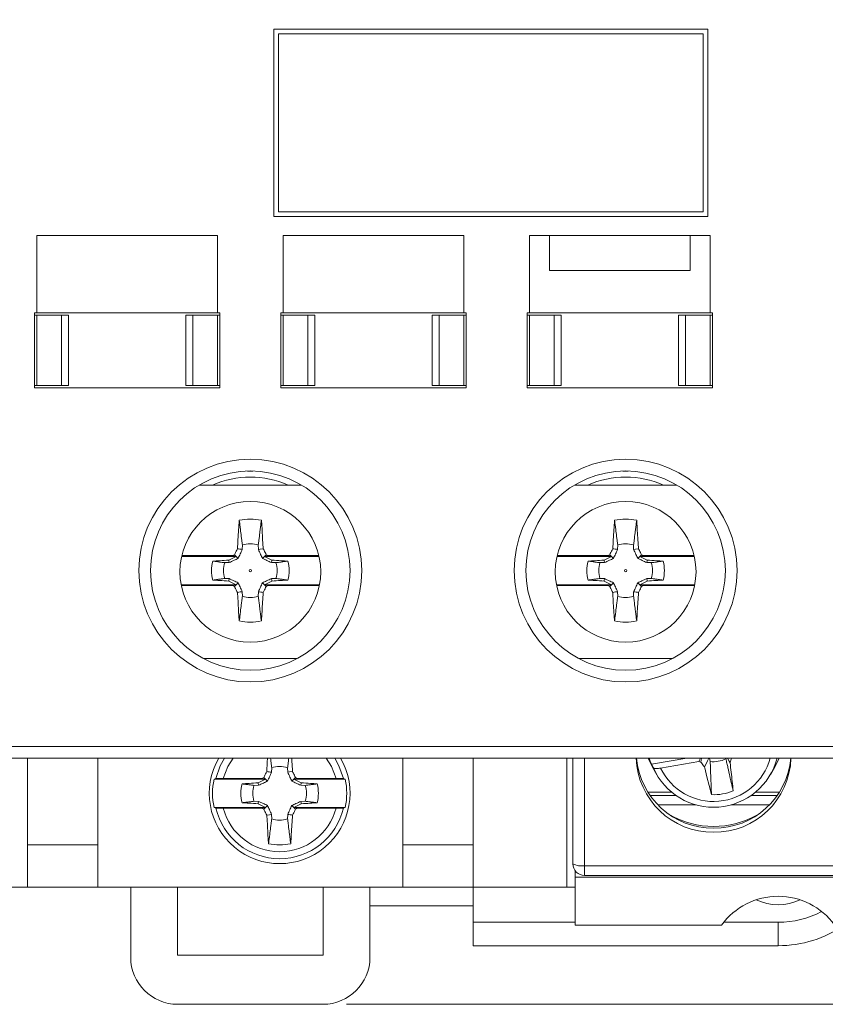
# Model space of a CAD drawing. Header units: millimetres. Extents: x 0 to 594, y 0 to 420.
# Tile 4 of 10: x 118 to 153, y 264 to 306. Entities that reach past the tile are written whole.
import ezdxf

# ---------------------------------------------------------------- set-up
doc = ezdxf.new("R2010")
doc.units = ezdxf.units.MM
doc.styles.add('SLDTEXTSTYLE3', font='TXT', dxfattribs={"width": 0.75})
doc.dimstyles.new('SLDDIMSTYLE0', dxfattribs={"dimtxt": 3.5, "dimasz": 6, "dimexe": 0, "dimexo": 0.0625, "dimgap": 0.875, "dimtad": 1, "dimdec": 1, "dimrnd": 1e-09, "dimzin": 12, "dimdsep": 46, "dimtxsty": 'SLDTEXTSTYLE3', "dimblk1": 'CLOSED', "dimblk2": 'CLOSED', "dimsah": 1, "dimcen": 0.09, "dimadec": 0, "dimazin": 3, "dimtfac": 1, "dimtdec": 1, "dimtofl": 0, "dimtmove": 0, "dimatfit": 3, "dimldrblk": 'CLOSED', "dimfxl": 0, "dimfrac": 2, "dimtolj": 1, "dimtzin": 12, "dimarcsym": 0})

# ---------------------------------------------------------------- blocks, each defined once
blk = doc.blocks.new('_CLOSED')
at = {"color": 0, "linetype": 'ByBlock', "lineweight": -2}
for p, q in [((-1, 0.166667), (0, 0)), ((-1, 0.166667), (-1, -0.166667)), ((0, 0), (-1, -0.166667)), ((0, 0), (-1, 0))]:
    blk.add_line(p, q, dxfattribs=at)
blk = doc.blocks.new('_D')
at = {"color": 7, "linetype": 'Continuous', "lineweight": 0}
for p, q in [((151.655, 353.215), (178.905, 353.215)), ((177.905, 353.215), (177.905, 263.715)), ((167.22, 317.894), (171.938, 317.894)), ((167.22, 317.894), (167.22, 317.183)), ((171.938, 317.894), (171.938, 317.183)), ((167.22, 303.419), (167.22, 304.13)), ((171.938, 303.419), (171.938, 304.13)), ((167.22, 303.419), (171.938, 303.419)), ((132.255, 263.715), (178.905, 263.715))]:
    blk.add_line(p, q, dxfattribs=at)
at = {"color": 7, "linetype": 'Continuous', "lineweight": 0, "xscale": 6, "yscale": 6}
for p, rotation in [((177.905, 353.215, -18.353), 90.00000000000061), ((177.905, 263.715, -18.353), 270.0000000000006)]:
    blk.add_blockref('_CLOSED', p, dxfattribs=dict(at, rotation=rotation))
at = {"color": 7, "linetype": 'Continuous', "lineweight": 0, "char_height": 3.5, "attachment_point": 1, "rotation": 90, "style": 'SLDTEXTSTYLE3'}
for s, insert in [('3.524', (167.843, 304.84)), ('89.5', (173.393, 306.131))]:
    blk.add_mtext(s, dxfattribs=dict(at, insert=insert))

msp = doc.modelspace()

# ---------------------------------------------------------------- linework, layer by layer
at = {"color": 7, "linetype": 'Continuous', "lineweight": 15}
for p, q in [((129.155, 305.315), (129.155, 297.315)), ((147.655, 305.315), (129.155, 305.315)), ((129.355, 305.115), (129.355, 297.515)), ((147.455, 305.115), (129.355, 305.115)), ((147.455, 297.515), (147.455, 305.115)), ((147.655, 297.315), (147.655, 305.315)), ((129.355, 297.515), (147.455, 297.515)), ((129.155, 297.315), (147.655, 297.315)), ((126.755, 296.515), (119.055, 296.515)), ((119.055, 296.515), (119.055, 293.215)), ((126.755, 293.215), (126.755, 296.515)), ((137.255, 296.515), (129.555, 296.515)), ((129.555, 296.515), (129.555, 293.215)), ((137.255, 293.215), (137.255, 296.515)), ((147.755, 296.515), (140.055, 296.515)), ((140.055, 296.515), (140.055, 293.215)), ((140.905, 295.015), (140.905, 296.515)), ((146.905, 296.515), (146.905, 295.015)), ((147.755, 293.215), (147.755, 296.515)), ((146.905, 295.015), (140.905, 295.015)), ((118.955, 293.215), (119.055, 293.215)), ((118.955, 293.215), (118.955, 290.015)), ((119.055, 293.215), (126.755, 293.215)), ((126.755, 293.215), (126.855, 293.215)), ((126.855, 293.215), (126.855, 290.015)), ((129.555, 293.215), (129.455, 293.215)), ((129.455, 293.215), (129.455, 290.015)), ((129.555, 293.215), (137.255, 293.215)), ((137.355, 293.215), (137.255, 293.215)), ((137.355, 293.215), (137.355, 290.015)), ((140.055, 293.215), (139.955, 293.215)), ((139.955, 293.215), (139.955, 290.015)), ((140.055, 293.215), (147.755, 293.215)), ((147.855, 293.215), (147.755, 293.215)), ((147.855, 293.215), (147.855, 290.015)), ((119.055, 293.115), (118.955, 293.115)), ((119.055, 290.115), (119.055, 293.115)), ((120.105, 293.115), (119.055, 293.115)), ((120.105, 293.115), (120.105, 290.115)), ((120.405, 293.115), (120.105, 293.115)), ((120.405, 293.115), (120.405, 290.115)), ((125.405, 290.115), (125.405, 293.115)), ((125.705, 293.115), (125.405, 293.115)), ((125.705, 290.115), (125.705, 293.115)), ((126.755, 293.115), (125.705, 293.115)), ((126.755, 293.115), (126.755, 290.115)), ((126.855, 293.115), (126.755, 293.115)), ((129.552, 293.115), (129.455, 293.115)), ((129.552, 290.115), (129.552, 293.115)), ((130.605, 293.115), (129.552, 293.115)), ((130.605, 293.115), (130.605, 290.115)), ((130.905, 293.115), (130.605, 293.115)), ((130.905, 293.115), (130.905, 290.115)), ((135.905, 290.115), (135.905, 293.115)), ((136.205, 293.115), (135.905, 293.115)), ((136.205, 290.115), (136.205, 293.115)), ((137.255, 293.115), (136.205, 293.115)), ((137.255, 293.115), (137.255, 290.115)), ((137.355, 293.115), (137.255, 293.115)), ((140.055, 293.115), (139.955, 293.115)), ((140.055, 290.115), (140.055, 293.115)), ((141.105, 293.115), (140.055, 293.115)), ((141.105, 293.115), (141.105, 290.115)), ((141.405, 293.115), (141.105, 293.115)), ((141.405, 293.115), (141.405, 290.115)), ((146.405, 290.115), (146.405, 293.115)), ((146.705, 293.115), (146.405, 293.115)), ((146.705, 290.115), (146.705, 293.115)), ((147.757, 293.115), (146.705, 293.115)), ((147.757, 290.115), (147.757, 293.115)), ((147.855, 293.115), (147.757, 293.115)), ((118.955, 290.115), (119.055, 290.115)), ((118.955, 290.015), (126.855, 290.015)), ((119.055, 290.115), (120.105, 290.115)), ((120.105, 290.115), (120.405, 290.115)), ((125.405, 290.115), (125.705, 290.115)), ((125.705, 290.115), (126.755, 290.115)), ((126.755, 290.115), (126.855, 290.115)), ((129.455, 290.115), (129.552, 290.115)), ((129.455, 290.015), (137.355, 290.015)), ((129.552, 290.115), (130.605, 290.115)), ((130.605, 290.115), (130.905, 290.115)), ((135.905, 290.115), (136.205, 290.115)), ((136.205, 290.115), (137.255, 290.115)), ((137.255, 290.115), (137.355, 290.115)), ((139.955, 290.115), (140.055, 290.115)), ((139.955, 290.015), (147.855, 290.015)), ((140.055, 290.115), (141.105, 290.115)), ((141.105, 290.115), (141.405, 290.115)), ((146.405, 290.115), (146.705, 290.115)), ((146.705, 290.115), (147.757, 290.115)), ((147.757, 290.115), (147.855, 290.115)), ((128.041, 286.464), (128.268, 286.464)), ((144.041, 286.464), (144.268, 286.464)), ((130.334, 285.864), (125.975, 285.864)), ((146.334, 285.864), (141.975, 285.864)), ((127.816, 283.309), (127.813, 283.116)), ((128.497, 283.116), (128.493, 283.309)), ((143.816, 283.309), (143.813, 283.116)), ((144.497, 283.116), (144.493, 283.309)), ((127.545, 282.815), (125.226, 282.815)), ((127.399, 282.854), (125.235, 282.854)), ((127.545, 282.815), (127.24, 282.663)), ((127.399, 282.854), (127.477, 282.893)), ((127.545, 282.815), (127.399, 282.854)), ((127.635, 282.735), (127.477, 282.893)), ((128.675, 282.735), (128.832, 282.893)), ((128.911, 282.854), (128.764, 282.815)), ((131.083, 282.815), (128.764, 282.815)), ((129.07, 282.663), (128.764, 282.815)), ((128.832, 282.893), (128.911, 282.854)), ((131.074, 282.854), (128.911, 282.854)), ((143.545, 282.815), (141.226, 282.815)), ((143.399, 282.854), (141.235, 282.854)), ((143.545, 282.815), (143.24, 282.663)), ((143.399, 282.854), (143.477, 282.893)), ((143.545, 282.815), (143.399, 282.854)), ((143.635, 282.735), (143.477, 282.893)), ((144.675, 282.735), (144.832, 282.893)), ((144.911, 282.854), (144.764, 282.815)), ((147.083, 282.815), (144.764, 282.815)), ((145.07, 282.663), (144.764, 282.815)), ((144.832, 282.893), (144.911, 282.854)), ((147.074, 282.854), (144.911, 282.854)), ((127.254, 282.557), (127.061, 282.554)), ((129.249, 282.554), (129.055, 282.557)), ((143.254, 282.557), (143.061, 282.554)), ((145.249, 282.554), (145.055, 282.557)), ((127.061, 281.877), (127.254, 281.873)), ((129.055, 281.873), (129.249, 281.877)), ((143.061, 281.877), (143.254, 281.873)), ((145.055, 281.873), (145.249, 281.877)), ((125.205, 281.615), (127.545, 281.615)), ((125.213, 281.577), (127.399, 281.577)), ((127.24, 281.768), (127.545, 281.615)), ((127.399, 281.577), (127.545, 281.615)), ((127.477, 281.538), (127.399, 281.577)), ((127.635, 281.695), (127.477, 281.538)), ((128.675, 281.695), (128.832, 281.538)), ((128.764, 281.615), (129.07, 281.768)), ((128.764, 281.615), (128.911, 281.577)), ((128.764, 281.615), (131.104, 281.615)), ((128.911, 281.577), (128.832, 281.538)), ((128.911, 281.577), (131.097, 281.577)), ((141.205, 281.615), (143.545, 281.615)), ((141.213, 281.577), (143.399, 281.577)), ((143.24, 281.768), (143.545, 281.615)), ((143.399, 281.577), (143.545, 281.615)), ((143.477, 281.538), (143.399, 281.577)), ((143.635, 281.695), (143.477, 281.538)), ((144.675, 281.695), (144.832, 281.538)), ((144.764, 281.615), (145.07, 281.768)), ((144.764, 281.615), (144.911, 281.577)), ((144.764, 281.615), (147.104, 281.615)), ((144.911, 281.577), (144.832, 281.538)), ((144.911, 281.577), (147.097, 281.577)), ((127.813, 281.315), (127.816, 281.121)), ((128.493, 281.121), (128.497, 281.315)), ((143.813, 281.315), (143.816, 281.121)), ((144.493, 281.121), (144.497, 281.315)), ((126.158, 278.464), (130.152, 278.464)), ((142.158, 278.464), (146.152, 278.464)), ((101.155, 274.715), (155.155, 274.715)), ((155.155, 274.215), (101.155, 274.215)), ((118.655, 274.215), (118.655, 270.515)), ((121.655, 270.515), (121.655, 274.215)), ((134.655, 270.515), (134.655, 274.215)), ((137.655, 274.215), (137.655, 270.515)), ((141.655, 274.215), (141.655, 268.715)), ((141.905, 274.215), (141.905, 269.711)), ((145.255, 273.954), (146.761, 274.215)), ((145.339, 273.796), (145.255, 273.954)), ((145.647, 273.792), (147.271, 274.074)), ((147.271, 274.074), (147.348, 274.215)), ((147.355, 274.05), (147.271, 274.074)), ((147.391, 274.215), (147.355, 274.05)), ((147.735, 274.215), (147.761, 274.072)), ((148.428, 274.187), (148.424, 274.215)), ((150.699, 274.215), (150.509, 273.826)), ((129.066, 273.809), (129.063, 273.616)), ((129.747, 273.616), (129.743, 273.809)), ((145.3, 273.826), (145.484, 273.508)), ((150.325, 273.508), (150.509, 273.826)), ((126.608, 273.315), (126.689, 273.344)), ((128.795, 273.315), (126.608, 273.315)), ((128.649, 273.354), (126.999, 273.354)), ((128.504, 273.057), (128.311, 273.054)), ((128.795, 273.315), (128.49, 273.163)), ((128.649, 273.354), (128.727, 273.393)), ((128.795, 273.315), (128.649, 273.354)), ((128.885, 273.235), (128.727, 273.393)), ((129.925, 273.235), (130.082, 273.393)), ((130.161, 273.354), (130.014, 273.315)), ((132.201, 273.315), (130.014, 273.315)), ((130.32, 273.163), (130.014, 273.315)), ((130.082, 273.393), (130.161, 273.354)), ((131.81, 273.354), (130.161, 273.354)), ((130.499, 273.054), (130.305, 273.057)), ((132.121, 273.344), (132.201, 273.315)), ((146.123, 272.759), (145.103, 272.759)), ((146.308, 272.62), (145.195, 272.62)), ((150.614, 272.62), (149.502, 272.62)), ((150.707, 272.759), (149.687, 272.759)), ((128.311, 272.377), (128.504, 272.373)), ((128.49, 272.268), (128.795, 272.115)), ((128.885, 272.195), (128.727, 272.038)), ((129.925, 272.195), (130.082, 272.038)), ((130.014, 272.115), (130.32, 272.268)), ((130.305, 272.373), (130.499, 272.377)), ((147.155, 272.226), (145.523, 272.226)), ((150.287, 272.226), (148.655, 272.226)), ((126.608, 272.115), (128.795, 272.115)), ((126.689, 272.086), (126.608, 272.115)), ((126.999, 272.077), (128.649, 272.077)), ((128.649, 272.077), (128.795, 272.115)), ((128.727, 272.038), (128.649, 272.077)), ((129.063, 271.815), (129.066, 271.621)), ((129.743, 271.621), (129.747, 271.815)), ((130.014, 272.115), (130.161, 272.077)), ((130.014, 272.115), (132.201, 272.115)), ((130.161, 272.077), (130.082, 272.038)), ((130.161, 272.077), (131.81, 272.077)), ((132.201, 272.115), (132.121, 272.086)), ((118.655, 270.515), (121.655, 270.515)), ((118.655, 270.515), (118.655, 268.715)), ((121.655, 268.715), (121.655, 270.515)), ((134.655, 270.515), (137.655, 270.515)), ((134.655, 268.715), (134.655, 270.515)), ((137.655, 270.515), (137.655, 268.715)), ((142.005, 269.411), (142.005, 269.392)), ((142.005, 269.392), (142.02, 269.392)), ((142.005, 269.392), (142.005, 269.138)), ((142.405, 269.624), (153.405, 269.624)), ((142.005, 269.138), (153.805, 269.138)), ((142.005, 269.138), (142.005, 267.096)), ((142.405, 269.211), (153.405, 269.211)), ((118.655, 268.715), (114.655, 268.715)), ((121.655, 268.715), (118.655, 268.715)), ((134.655, 268.715), (121.655, 268.715)), ((123.055, 268.715), (123.055, 265.715)), ((125.055, 265.815), (125.055, 268.715)), ((131.255, 265.815), (131.255, 268.715)), ((133.255, 268.715), (133.255, 265.715)), ((137.655, 268.715), (134.655, 268.715)), ((137.655, 268.715), (137.655, 267.215)), ((141.655, 268.715), (137.655, 268.715)), ((142.005, 268.715), (141.655, 268.715)), ((137.655, 267.915), (133.255, 267.915)), ((137.655, 266.215), (137.655, 267.215)), ((150.655, 267.215), (150.655, 266.215)), ((142.005, 267.096), (148.247, 267.096)), ((150.655, 266.215), (137.655, 266.215)), ((131.255, 265.815), (125.055, 265.815)), ((131.255, 263.715), (125.055, 263.715))]:
    msp.add_line(p, q, dxfattribs=at)
at = {"color": 8, "linetype": 'Continuous', "lineweight": 15}
for p, q in [((142.405, 274.215), (142.405, 269.624)), ((142.405, 269.624), (142.405, 269.211)), ((137.655, 267.215), (142.005, 267.215)), ((148.339, 267.215), (150.655, 267.215))]:
    msp.add_line(p, q, dxfattribs=at)
at = {"color": 7, "linetype": 'Continuous', "lineweight": 15, "flags": 128}
for points in [[(128.626, 284.364), (128.653, 283.964), (128.679, 283.564), (128.705, 283.163), (128.707, 283.144)], [(144.626, 284.364), (144.653, 283.964), (144.679, 283.564), (144.705, 283.163), (144.707, 283.144)], [(128.497, 283.116), (128.581, 283.127), (128.707, 283.144)], [(144.497, 283.116), (144.581, 283.127), (144.707, 283.144)], [(127.254, 282.557), (127.243, 282.642), (127.24, 282.663)], [(129.055, 282.557), (129.067, 282.642), (129.07, 282.663)], [(143.254, 282.557), (143.243, 282.642), (143.24, 282.663)], [(145.055, 282.557), (145.067, 282.642), (145.07, 282.663)], [(127.254, 281.873), (127.243, 281.789), (127.24, 281.768)], [(129.055, 281.873), (129.067, 281.789), (129.07, 281.768)], [(143.254, 281.873), (143.243, 281.789), (143.24, 281.768)], [(145.055, 281.873), (145.067, 281.789), (145.07, 281.768)], [(127.813, 281.315), (127.728, 281.303), (127.603, 281.286)], [(127.683, 280.066), (127.657, 280.467), (127.63, 280.867), (127.604, 281.267), (127.603, 281.286)], [(143.813, 281.315), (143.728, 281.303), (143.603, 281.286)], [(143.683, 280.066), (143.657, 280.467), (143.63, 280.867), (143.604, 281.267), (143.603, 281.286)], [(128.853, 273.644), (128.879, 274.044), (128.89, 274.215)], [(145.3, 273.826), (145.283, 273.855), (145.111, 274.215)], [(145.162, 274.215), (145.202, 274.093), (145.255, 273.954)], [(147.697, 274.215), (147.643, 274.095), (147.523, 273.828)], [(148.498, 274.215), (148.568, 274.089), (148.609, 274.016)], [(129.747, 273.616), (129.831, 273.627), (129.957, 273.644)], [(147.813, 272.658), (147.718, 273.042), (147.623, 273.425), (147.527, 273.809), (147.523, 273.828)], [(128.504, 273.057), (128.493, 273.142), (128.49, 273.163)], [(130.305, 273.057), (130.317, 273.142), (130.32, 273.163)], [(128.504, 272.373), (128.493, 272.289), (128.49, 272.268)], [(130.305, 272.373), (130.317, 272.289), (130.32, 272.268)], [(129.063, 271.815), (128.978, 271.803), (128.853, 271.786)], [(128.933, 270.566), (128.907, 270.967), (128.88, 271.367), (128.854, 271.767), (128.853, 271.786)]]:
    msp.add_lwpolyline(points, dxfattribs=at)
at = {"color": 8, "linetype": 'Continuous', "lineweight": 15, "flags": 128}
for points in [[(126.689, 273.344), (126.876, 273.888), (127.055, 274.215)], [(127.419, 274.215), (127.195, 273.86), (126.999, 273.354)], [(131.81, 273.354), (131.615, 273.86), (131.391, 274.215)], [(131.755, 274.215), (131.934, 273.888), (132.121, 273.344)]]:
    msp.add_lwpolyline(points, dxfattribs=at)
at = {"color": 7, "linetype": 'Continuous', "lineweight": 15}
for centre, radius in [((128.155, 282.215), 4.75), ((144.155, 282.215), 4.75), ((128.155, 282.215), 4.25), ((144.155, 282.215), 4.25), ((128.155, 282.164), 3), ((144.155, 282.164), 3), ((128.155, 282.215), 0.0467), ((144.155, 282.215), 0.0467)]:
    msp.add_circle(centre, radius, dxfattribs=at)
at = {"color": 8, "linetype": 'Continuous', "lineweight": 15}
for centre, radius, start, end in [((128.155, 282.215), 3.989, 66.158, 113.842), ((144.155, 282.215), 3.989, 66.158, 113.842), ((147.903, 274.867), 2.499, 205.4696, 344.8824), ((150.655, 271.215), 4, 270, 297.6534)]:
    msp.add_arc(centre, radius, start, end, dxfattribs=at)
at = {"color": 7, "linetype": 'Continuous', "lineweight": 15}
for centre, radius, start, end in [((128.155, 282.215), 2.2, 77.6205, 102.3795), ((144.155, 282.215), 2.2, 77.6205, 102.3795), ((109.033, 144.034), 140.344, 82.31014, 82.39652), ((128.155, 282.215), 1.145, 72.7937, 107.2063), ((125.033, 144.034), 140.344, 82.31014, 82.39652), ((144.155, 282.215), 1.145, 72.7937, 107.2063), ((128.155, 282.215), 1.652, 165.8964, 194.1036), ((128.155, 282.215), 1.145, 162.7937, 197.2063), ((128.155, 282.215), 1.145, 342.7937, 17.2063), ((128.155, 282.215), 1.652, 345.8964, 14.1036), ((144.155, 282.215), 1.652, 165.8964, 194.1036), ((144.155, 282.215), 1.145, 162.7937, 197.2063), ((144.155, 282.215), 1.145, 342.7937, 17.2063), ((144.155, 282.215), 1.652, 345.8964, 14.1036), ((128.155, 282.215), 1.145, 252.7937, 287.2063), ((147.276, 420.397), 140.344, 262.31014, 262.39652), ((144.155, 282.215), 1.145, 252.7937, 287.2063), ((163.276, 420.397), 140.344, 262.31014, 262.39652), ((128.155, 282.215), 2.2, 257.6205, 282.3795), ((144.155, 282.215), 2.2, 257.6205, 282.3795), ((129.405, 272.715), 3, 150, 30), ((129.405, 272.715), 1.145, 72.7937, 107.2063), ((147.878, 274.326), 3.274, 181.9316, 270.4725), ((147.881, 274.504), 3.278, 185.0487, 270.4186), ((147.903, 274.918), 2.799, 203.643, 345.4487), ((147.905, 275.223), 1.16, 262.8854, 296.8168), ((147.93, 274.328), 3.276, 269.5652, 358.0308), ((147.931, 274.501), 3.276, 269.5448, 354.9879), ((110.283, 134.534), 140.344, 82.31014, 82.39652), ((129.405, 272.715), 2.86, 167.89, 192.11), ((129.405, 272.715), 1.652, 165.8964, 194.1036), ((129.405, 272.715), 1.145, 162.7937, 197.2063), ((129.405, 272.715), 1.145, 342.7937, 17.2063), ((129.405, 272.715), 1.652, 345.8964, 14.1036), ((129.405, 272.715), 2.86, 347.89, 12.11), ((147.905, 274.886), 2.23, 267.6466, 292.0556), ((129.405, 272.715), 2.788, 193.0368, 346.9632), ((129.405, 272.715), 2.489, 194.8628, 345.1372), ((148.526, 410.897), 140.344, 262.31014, 262.39652), ((147.905, 275.102), 3.799, 240.4986, 299.5014), ((129.405, 272.715), 1.145, 252.7937, 287.2063), ((129.405, 272.715), 2.2, 257.6205, 282.3795), ((142.405, 269.711), 0.5, 180, 270), ((142.284, 270.409), 0.794, 241.5184, 278.7795), ((150.655, 270.215), 2.25, 245.2669, 294.7331), ((150.655, 271.215), 5, 270, 304.5384), ((125.055, 265.715), 2, 180, 270), ((131.255, 265.715), 2, 270, 0)]:
    msp.add_arc(centre, radius, start, end, dxfattribs=at)
msp.add_ellipse((150.655, 265.279), major_axis=(0, -3.046), ratio=0.984808, start_param=2.210002, end_param=4.073184, dxfattribs=at)
for points, knots in [([(127.603, 283.144), (127.612, 283.277), (127.629, 283.548), (127.656, 283.954), (127.674, 284.227), (127.683, 284.364)], [0, 0, 0, 0, 0.328071, 0.664035, 1, 1, 1, 1]), ([(127.683, 284.364), (127.695, 284.272), (127.715, 284.116), (127.747, 283.862), (127.773, 283.651), (127.795, 283.48), (127.807, 283.383), (127.813, 283.333), (127.816, 283.309)], [0, 0, 0, 0, 0.263002, 0.445587, 0.722793, 0.861396, 0.930698, 1, 1, 1, 1]), ([(128.493, 283.309), (128.497, 283.333), (128.503, 283.383), (128.515, 283.48), (128.536, 283.651), (128.563, 283.862), (128.595, 284.116), (128.615, 284.272), (128.626, 284.364)], [0, 0, 0, 0, 0.069302, 0.138604, 0.277207, 0.554413, 0.736998, 1, 1, 1, 1]), ([(143.603, 283.144), (143.612, 283.277), (143.629, 283.548), (143.656, 283.954), (143.674, 284.227), (143.683, 284.364)], [0, 0, 0, 0, 0.328071, 0.664035, 1, 1, 1, 1]), ([(143.683, 284.364), (143.695, 284.272), (143.715, 284.116), (143.747, 283.862), (143.773, 283.651), (143.795, 283.48), (143.807, 283.383), (143.813, 283.333), (143.816, 283.309)], [0, 0, 0, 0, 0.263002, 0.445587, 0.722793, 0.861396, 0.930698, 1, 1, 1, 1]), ([(144.493, 283.309), (144.497, 283.333), (144.503, 283.383), (144.515, 283.48), (144.536, 283.651), (144.563, 283.862), (144.595, 284.116), (144.615, 284.272), (144.626, 284.364)], [0, 0, 0, 0, 0.069302, 0.138604, 0.277207, 0.554413, 0.736998, 1, 1, 1, 1]), ([(127.477, 282.893), (127.494, 282.926), (127.527, 282.992), (127.569, 283.076), (127.594, 283.127), (127.603, 283.144)], [0, 0, 0, 0, 0.396392, 0.792784, 1, 1, 1, 1]), ([(127.813, 283.116), (127.798, 283.084), (127.768, 283.021), (127.71, 282.895), (127.665, 282.798), (127.635, 282.735)], [0, 0, 0, 0, 0.254447, 0.508911, 1, 1, 1, 1]), ([(128.675, 282.735), (128.648, 282.793), (128.604, 282.886), (128.545, 283.012), (128.513, 283.081), (128.497, 283.116)], [0, 0, 0, 0, 0.446211, 0.722888, 1, 1, 1, 1]), ([(128.707, 283.144), (128.718, 283.121), (128.76, 283.038), (128.802, 282.954), (128.832, 282.893)], [0, 0, 0, 0, 0.271067, 1, 1, 1, 1]), ([(143.477, 282.893), (143.494, 282.926), (143.527, 282.992), (143.569, 283.076), (143.594, 283.127), (143.603, 283.144)], [0, 0, 0, 0, 0.396392, 0.792784, 1, 1, 1, 1]), ([(143.813, 283.116), (143.798, 283.084), (143.768, 283.021), (143.71, 282.895), (143.665, 282.798), (143.635, 282.735)], [0, 0, 0, 0, 0.254447, 0.508911, 1, 1, 1, 1]), ([(144.675, 282.735), (144.648, 282.793), (144.604, 282.886), (144.545, 283.012), (144.513, 283.081), (144.497, 283.116)], [0, 0, 0, 0, 0.446211, 0.722888, 1, 1, 1, 1]), ([(144.707, 283.144), (144.718, 283.121), (144.76, 283.038), (144.802, 282.954), (144.832, 282.893)], [0, 0, 0, 0, 0.271067, 1, 1, 1, 1]), ([(127.24, 282.663), (127.111, 282.654), (126.882, 282.639), (126.653, 282.624), (126.553, 282.618)], [0, 0, 0, 0, 0.561171, 1, 1, 1, 1]), ([(127.635, 282.735), (127.577, 282.708), (127.484, 282.664), (127.358, 282.606), (127.289, 282.573), (127.254, 282.557)], [0, 0, 0, 0, 0.446211, 0.722888, 1, 1, 1, 1]), ([(129.055, 282.557), (129.024, 282.572), (128.96, 282.602), (128.834, 282.66), (128.738, 282.705), (128.675, 282.735)], [0, 0, 0, 0, 0.254447, 0.508911, 1, 1, 1, 1]), ([(129.757, 282.618), (129.663, 282.624), (129.434, 282.639), (129.205, 282.654), (129.07, 282.663)], [0, 0, 0, 0, 0.4092434, 1, 1, 1, 1]), ([(143.24, 282.663), (143.111, 282.654), (142.882, 282.639), (142.653, 282.624), (142.553, 282.618)], [0, 0, 0, 0, 0.561171, 1, 1, 1, 1]), ([(143.635, 282.735), (143.577, 282.708), (143.484, 282.664), (143.358, 282.606), (143.289, 282.573), (143.254, 282.557)], [0, 0, 0, 0, 0.446211, 0.722888, 1, 1, 1, 1]), ([(145.055, 282.557), (145.024, 282.572), (144.96, 282.602), (144.834, 282.66), (144.738, 282.705), (144.675, 282.735)], [0, 0, 0, 0, 0.2544467, 0.5089107, 1, 1, 1, 1]), ([(145.757, 282.618), (145.663, 282.624), (145.434, 282.639), (145.205, 282.654), (145.07, 282.663)], [0, 0, 0, 0, 0.4092434, 1, 1, 1, 1]), ([(127.061, 282.554), (127.037, 282.557), (126.987, 282.563), (126.89, 282.575), (126.745, 282.594), (126.624, 282.609), (126.553, 282.618)], [0, 0, 0, 0, 0.144254, 0.288507, 0.577015, 1, 1, 1, 1]), ([(129.757, 282.618), (129.685, 282.609), (129.565, 282.594), (129.42, 282.575), (129.322, 282.563), (129.273, 282.557), (129.249, 282.554)], [0, 0, 0, 0, 0.422985, 0.711493, 0.855746, 1, 1, 1, 1]), ([(143.061, 282.554), (143.037, 282.557), (142.987, 282.563), (142.89, 282.575), (142.745, 282.594), (142.624, 282.609), (142.553, 282.618)], [0, 0, 0, 0, 0.144254, 0.288507, 0.577015, 1, 1, 1, 1]), ([(145.757, 282.618), (145.685, 282.609), (145.565, 282.594), (145.42, 282.575), (145.322, 282.563), (145.273, 282.557), (145.249, 282.554)], [0, 0, 0, 0, 0.422985, 0.711493, 0.855746, 1, 1, 1, 1]), ([(126.553, 281.813), (126.624, 281.822), (126.745, 281.837), (126.89, 281.855), (126.987, 281.867), (127.037, 281.873), (127.061, 281.877)], [0, 0, 0, 0, 0.422985, 0.711493, 0.855746, 1, 1, 1, 1]), ([(127.254, 281.873), (127.286, 281.858), (127.349, 281.829), (127.475, 281.77), (127.572, 281.725), (127.635, 281.695)], [0, 0, 0, 0, 0.254447, 0.508911, 1, 1, 1, 1]), ([(128.675, 281.695), (128.732, 281.722), (128.826, 281.766), (128.952, 281.825), (129.021, 281.857), (129.055, 281.873)], [0, 0, 0, 0, 0.446211, 0.722888, 1, 1, 1, 1]), ([(129.249, 281.877), (129.273, 281.873), (129.322, 281.867), (129.42, 281.855), (129.565, 281.837), (129.685, 281.822), (129.757, 281.813)], [0, 0, 0, 0, 0.144254, 0.288507, 0.577015, 1, 1, 1, 1]), ([(142.553, 281.813), (142.624, 281.822), (142.745, 281.837), (142.89, 281.855), (142.987, 281.867), (143.037, 281.873), (143.061, 281.877)], [0, 0, 0, 0, 0.422985, 0.711493, 0.855746, 1, 1, 1, 1]), ([(143.254, 281.873), (143.286, 281.858), (143.349, 281.829), (143.475, 281.77), (143.572, 281.725), (143.635, 281.695)], [0, 0, 0, 0, 0.254447, 0.508911, 1, 1, 1, 1]), ([(144.675, 281.695), (144.732, 281.722), (144.826, 281.766), (144.952, 281.825), (145.021, 281.857), (145.055, 281.873)], [0, 0, 0, 0, 0.446211, 0.722888, 1, 1, 1, 1]), ([(145.249, 281.877), (145.273, 281.873), (145.322, 281.867), (145.42, 281.855), (145.565, 281.837), (145.685, 281.822), (145.757, 281.813)], [0, 0, 0, 0, 0.144254, 0.288507, 0.577015, 1, 1, 1, 1]), ([(126.553, 281.813), (126.647, 281.807), (126.876, 281.792), (127.105, 281.777), (127.24, 281.768)], [0, 0, 0, 0, 0.409243, 1, 1, 1, 1]), ([(127.603, 281.286), (127.592, 281.309), (127.549, 281.393), (127.508, 281.477), (127.477, 281.538)], [0, 0, 0, 0, 0.271067, 1, 1, 1, 1]), ([(127.635, 281.695), (127.662, 281.638), (127.706, 281.544), (127.764, 281.418), (127.797, 281.349), (127.813, 281.315)], [0, 0, 0, 0, 0.446211, 0.722888, 1, 1, 1, 1]), ([(128.497, 281.315), (128.512, 281.346), (128.541, 281.41), (128.6, 281.536), (128.645, 281.632), (128.675, 281.695)], [0, 0, 0, 0, 0.254447, 0.508911, 1, 1, 1, 1]), ([(128.832, 281.538), (128.816, 281.505), (128.783, 281.438), (128.741, 281.354), (128.715, 281.304), (128.707, 281.286)], [0, 0, 0, 0, 0.396392, 0.792784, 1, 1, 1, 1]), ([(129.07, 281.768), (129.198, 281.776), (129.427, 281.791), (129.656, 281.806), (129.757, 281.813)], [0, 0, 0, 0, 0.5611705, 1, 1, 1, 1]), ([(142.553, 281.813), (142.647, 281.807), (142.876, 281.792), (143.105, 281.777), (143.24, 281.768)], [0, 0, 0, 0, 0.409243, 1, 1, 1, 1]), ([(143.603, 281.286), (143.592, 281.309), (143.549, 281.393), (143.508, 281.477), (143.477, 281.538)], [0, 0, 0, 0, 0.271067, 1, 1, 1, 1]), ([(143.635, 281.695), (143.662, 281.638), (143.706, 281.544), (143.764, 281.418), (143.797, 281.349), (143.813, 281.315)], [0, 0, 0, 0, 0.446211, 0.722888, 1, 1, 1, 1]), ([(144.497, 281.315), (144.512, 281.346), (144.541, 281.41), (144.6, 281.536), (144.645, 281.632), (144.675, 281.695)], [0, 0, 0, 0, 0.2544467, 0.5089107, 1, 1, 1, 1]), ([(144.832, 281.538), (144.816, 281.505), (144.783, 281.438), (144.741, 281.354), (144.715, 281.304), (144.707, 281.286)], [0, 0, 0, 0, 0.396392, 0.792784, 1, 1, 1, 1]), ([(145.07, 281.768), (145.198, 281.776), (145.427, 281.791), (145.656, 281.806), (145.757, 281.813)], [0, 0, 0, 0, 0.561171, 1, 1, 1, 1]), ([(127.816, 281.121), (127.813, 281.097), (127.807, 281.048), (127.795, 280.95), (127.773, 280.779), (127.747, 280.569), (127.715, 280.315), (127.695, 280.159), (127.683, 280.066)], [0, 0, 0, 0, 0.069302, 0.138604, 0.277207, 0.554413, 0.736998, 1, 1, 1, 1]), ([(128.626, 280.066), (128.615, 280.159), (128.595, 280.315), (128.563, 280.569), (128.536, 280.779), (128.515, 280.95), (128.503, 281.048), (128.497, 281.097), (128.493, 281.121)], [0, 0, 0, 0, 0.263002, 0.445587, 0.722793, 0.861396, 0.930698, 1, 1, 1, 1]), ([(128.707, 281.286), (128.698, 281.153), (128.68, 280.883), (128.653, 280.476), (128.635, 280.203), (128.626, 280.066)], [0, 0, 0, 0, 0.328071, 0.664035, 1, 1, 1, 1]), ([(143.816, 281.121), (143.813, 281.097), (143.807, 281.048), (143.795, 280.95), (143.773, 280.779), (143.747, 280.569), (143.715, 280.315), (143.695, 280.159), (143.683, 280.066)], [0, 0, 0, 0, 0.069302, 0.138604, 0.277207, 0.554413, 0.736998, 1, 1, 1, 1]), ([(144.626, 280.066), (144.615, 280.159), (144.595, 280.315), (144.563, 280.569), (144.536, 280.779), (144.515, 280.95), (144.503, 281.048), (144.497, 281.097), (144.493, 281.121)], [0, 0, 0, 0, 0.263002, 0.445587, 0.722793, 0.861396, 0.930698, 1, 1, 1, 1]), ([(144.707, 281.286), (144.698, 281.153), (144.68, 280.883), (144.653, 280.476), (144.635, 280.203), (144.626, 280.066)], [0, 0, 0, 0, 0.328071, 0.664035, 1, 1, 1, 1]), ([(129.015, 274.215), (129.02, 274.178), (129.031, 274.091), (129.045, 273.98), (129.057, 273.883), (129.063, 273.833), (129.066, 273.809)], [0, 0, 0, 0, 0.278154, 0.639077, 0.819538, 1, 1, 1, 1]), ([(129.743, 273.809), (129.747, 273.833), (129.753, 273.883), (129.765, 273.98), (129.779, 274.091), (129.79, 274.178), (129.794, 274.215)], [0, 0, 0, 0, 0.180462, 0.360923, 0.721846, 1, 1, 1, 1]), ([(129.919, 274.215), (129.922, 274.165), (129.935, 273.981), (129.947, 273.79), (129.956, 273.65), (129.957, 273.644)], [0, 0, 0, 0, 0.265504, 0.966276, 1, 1, 1, 1]), ([(147.523, 273.828), (147.507, 273.848), (147.451, 273.922), (147.396, 273.996), (147.355, 274.05)], [0, 0, 0, 0, 0.271067, 1, 1, 1, 1]), ([(147.761, 274.072), (147.762, 274.039), (147.765, 273.973), (147.77, 273.842), (147.778, 273.613), (147.789, 273.331), (147.801, 272.991), (147.809, 272.782), (147.813, 272.658)], [0, 0, 0, 0, 0.069302, 0.138604, 0.277207, 0.554413, 0.736998, 1, 1, 1, 1]), ([(148.742, 272.819), (148.715, 272.939), (148.668, 273.142), (148.593, 273.471), (148.53, 273.744), (148.479, 273.965), (148.45, 274.092), (148.436, 274.156), (148.428, 274.187)], [0, 0, 0, 0, 0.263002, 0.445587, 0.722793, 0.861396, 0.930698, 1, 1, 1, 1]), ([(148.67, 274.215), (148.666, 274.202), (148.652, 274.154), (148.631, 274.088), (148.615, 274.035), (148.609, 274.016)], [0, 0, 0, 0, 0.1948034, 0.7235793, 1, 1, 1, 1]), ([(148.609, 274.016), (148.624, 273.885), (148.654, 273.62), (148.698, 273.222), (148.728, 272.953), (148.742, 272.819)], [0, 0, 0, 0, 0.328071, 0.664035, 1, 1, 1, 1]), ([(128.727, 273.393), (128.744, 273.426), (128.777, 273.492), (128.819, 273.576), (128.844, 273.627), (128.853, 273.644)], [0, 0, 0, 0, 0.396392, 0.792784, 1, 1, 1, 1]), ([(129.063, 273.616), (129.048, 273.584), (129.018, 273.521), (128.96, 273.395), (128.915, 273.298), (128.885, 273.235)], [0, 0, 0, 0, 0.2544467, 0.5089107, 1, 1, 1, 1]), ([(129.925, 273.235), (129.898, 273.293), (129.854, 273.386), (129.795, 273.512), (129.763, 273.581), (129.747, 273.616)], [0, 0, 0, 0, 0.446211, 0.722888, 1, 1, 1, 1]), ([(129.957, 273.644), (129.968, 273.621), (130.01, 273.538), (130.052, 273.454), (130.082, 273.393)], [0, 0, 0, 0, 0.271067, 1, 1, 1, 1]), ([(145.339, 273.796), (145.346, 273.79), (145.359, 273.779), (145.419, 273.772), (145.501, 273.773), (145.582, 273.782), (145.631, 273.79), (145.647, 273.792)], [0, 0, 0, 0, 0.221012, 0.441885, 0.666446, 0.897228, 1, 1, 1, 1]), ([(126.999, 273.354), (126.963, 273.354), (126.892, 273.353), (126.797, 273.351), (126.726, 273.349), (126.696, 273.346), (126.69, 273.344), (126.689, 273.344)], [0, 0, 0, 0, 0.236903, 0.473919, 0.707507, 0.934659, 1, 1, 1, 1]), ([(128.49, 273.163), (128.361, 273.154), (128.132, 273.139), (127.903, 273.124), (127.803, 273.118)], [0, 0, 0, 0, 0.561171, 1, 1, 1, 1]), ([(128.311, 273.054), (128.287, 273.057), (128.237, 273.063), (128.14, 273.075), (127.995, 273.094), (127.874, 273.109), (127.803, 273.118)], [0, 0, 0, 0, 0.144254, 0.288507, 0.577015, 1, 1, 1, 1]), ([(128.885, 273.235), (128.827, 273.208), (128.734, 273.164), (128.608, 273.106), (128.539, 273.073), (128.504, 273.057)], [0, 0, 0, 0, 0.4462115, 0.7228884, 1, 1, 1, 1]), ([(130.305, 273.057), (130.274, 273.072), (130.21, 273.102), (130.084, 273.16), (129.988, 273.205), (129.925, 273.235)], [0, 0, 0, 0, 0.254447, 0.508911, 1, 1, 1, 1]), ([(131.007, 273.118), (130.913, 273.124), (130.684, 273.139), (130.455, 273.154), (130.32, 273.163)], [0, 0, 0, 0, 0.409243, 1, 1, 1, 1]), ([(131.007, 273.118), (130.935, 273.109), (130.815, 273.094), (130.67, 273.075), (130.572, 273.063), (130.523, 273.057), (130.499, 273.054)], [0, 0, 0, 0, 0.422985, 0.711493, 0.855746, 1, 1, 1, 1]), ([(132.121, 273.344), (132.114, 273.345), (132.101, 273.348), (132.041, 273.35), (131.958, 273.353), (131.876, 273.354), (131.826, 273.354), (131.81, 273.354)], [0, 0, 0, 0, 0.221012, 0.441885, 0.666446, 0.897228, 1, 1, 1, 1]), ([(127.803, 272.313), (127.874, 272.322), (127.995, 272.337), (128.14, 272.355), (128.237, 272.367), (128.287, 272.373), (128.311, 272.377)], [0, 0, 0, 0, 0.422985, 0.711493, 0.855746, 1, 1, 1, 1]), ([(127.803, 272.313), (127.897, 272.307), (128.126, 272.292), (128.355, 272.277), (128.49, 272.268)], [0, 0, 0, 0, 0.409243, 1, 1, 1, 1]), ([(128.504, 272.373), (128.536, 272.358), (128.599, 272.329), (128.725, 272.27), (128.822, 272.225), (128.885, 272.195)], [0, 0, 0, 0, 0.254447, 0.508911, 1, 1, 1, 1]), ([(128.885, 272.195), (128.912, 272.138), (128.956, 272.044), (129.014, 271.918), (129.047, 271.849), (129.063, 271.815)], [0, 0, 0, 0, 0.446211, 0.722888, 1, 1, 1, 1]), ([(129.747, 271.815), (129.762, 271.846), (129.791, 271.91), (129.85, 272.036), (129.895, 272.132), (129.925, 272.195)], [0, 0, 0, 0, 0.2544467, 0.5089107, 1, 1, 1, 1]), ([(129.925, 272.195), (129.982, 272.222), (130.076, 272.266), (130.202, 272.325), (130.271, 272.357), (130.305, 272.373)], [0, 0, 0, 0, 0.4462115, 0.7228884, 1, 1, 1, 1]), ([(130.32, 272.268), (130.448, 272.276), (130.677, 272.291), (130.906, 272.306), (131.007, 272.313)], [0, 0, 0, 0, 0.561171, 1, 1, 1, 1]), ([(130.499, 272.377), (130.523, 272.373), (130.572, 272.367), (130.67, 272.355), (130.815, 272.337), (130.935, 272.322), (131.007, 272.313)], [0, 0, 0, 0, 0.144254, 0.288507, 0.577015, 1, 1, 1, 1]), ([(126.689, 272.086), (126.695, 272.085), (126.709, 272.083), (126.769, 272.08), (126.852, 272.078), (126.933, 272.077), (126.984, 272.077), (126.999, 272.077)], [0, 0, 0, 0, 0.2210123, 0.4418847, 0.6664465, 0.8972282, 1, 1, 1, 1]), ([(128.853, 271.786), (128.842, 271.809), (128.799, 271.893), (128.758, 271.977), (128.727, 272.038)], [0, 0, 0, 0, 0.271067, 1, 1, 1, 1]), ([(129.957, 271.786), (129.948, 271.653), (129.93, 271.383), (129.903, 270.976), (129.885, 270.703), (129.876, 270.566)], [0, 0, 0, 0, 0.328071, 0.664035, 1, 1, 1, 1]), ([(130.082, 272.038), (130.066, 272.005), (130.033, 271.938), (129.991, 271.854), (129.965, 271.804), (129.957, 271.786)], [0, 0, 0, 0, 0.396392, 0.792784, 1, 1, 1, 1]), ([(131.81, 272.077), (131.846, 272.077), (131.918, 272.077), (132.013, 272.079), (132.084, 272.082), (132.114, 272.085), (132.119, 272.086), (132.121, 272.086)], [0, 0, 0, 0, 0.236903, 0.473919, 0.707507, 0.934659, 1, 1, 1, 1]), ([(129.066, 271.621), (129.063, 271.597), (129.057, 271.548), (129.045, 271.45), (129.023, 271.279), (128.997, 271.069), (128.965, 270.815), (128.945, 270.659), (128.933, 270.566)], [0, 0, 0, 0, 0.069302, 0.138604, 0.277207, 0.554413, 0.736998, 1, 1, 1, 1]), ([(129.876, 270.566), (129.865, 270.659), (129.845, 270.815), (129.813, 271.069), (129.786, 271.279), (129.765, 271.45), (129.753, 271.548), (129.747, 271.597), (129.743, 271.621)], [0, 0, 0, 0, 0.263002, 0.445587, 0.722793, 0.861396, 0.930698, 1, 1, 1, 1])]:
    msp.add_open_spline(points, degree=3, knots=knots, dxfattribs=at)

# ---------------------------------------------------------------- dimensions: what is measured, and where the dimension line sits
at = {"color": 7, "linetype": 'Continuous', "lineweight": 0}
dim = msp.add_linear_dim(base=(177.905, 263.715), p1=(150.655, 353.215), p2=(131.255, 263.715), angle=90, dimstyle='SLDDIMSTYLE0', dxfattribs=at)
dim.commit()
dim.dimension.update_dxf_attribs({"geometry": '_D', "text_midpoint": (177.905, 310.657), "dimtype": 160})

doc.saveas('drawing.dxf')
